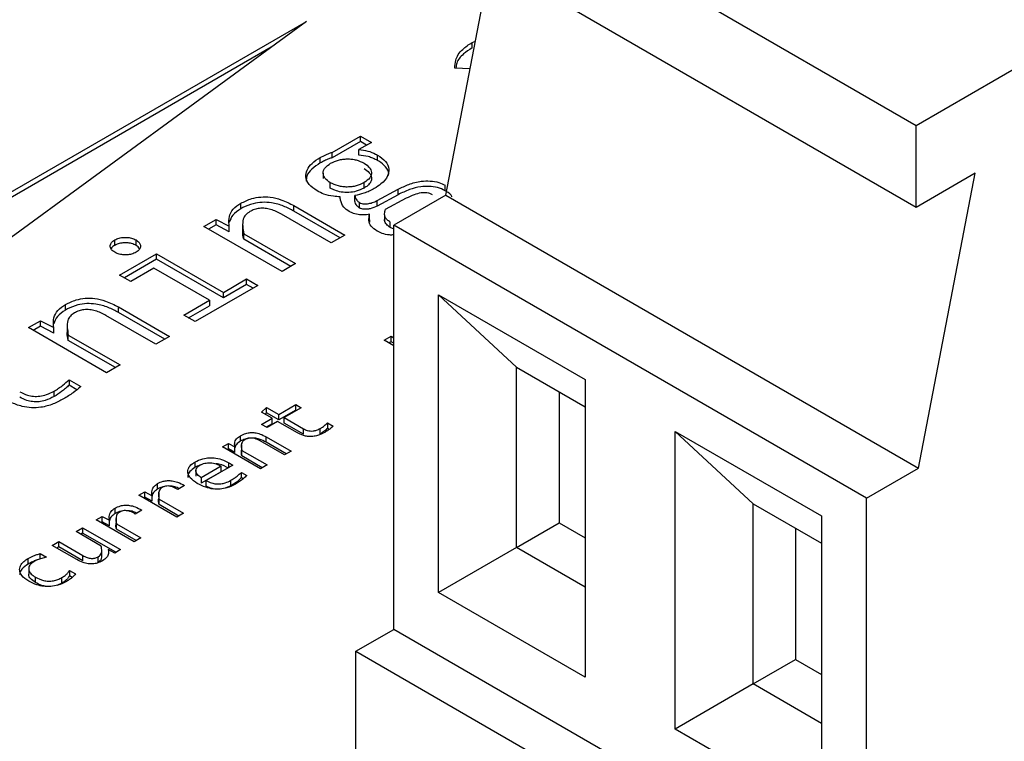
# Model space of a CAD drawing. Header units: millimetres. Extents: x 0 to 420, y 0 to 297.
# Tile 41 of 145: x 84.65 to 86.13, y 50.02 to 51.1. Entities that reach past the tile are written whole.
import ezdxf

# ---------------------------------------------------------------- set-up
doc = ezdxf.new("R2010")
doc.units = ezdxf.units.MM

msp = doc.modelspace()

# ---------------------------------------------------------------- linework, layer by layer
at = {"color": 7, "linetype": 'Continuous', "lineweight": 25}
for p, q in [((85.2882, 51.3454), (85.9953, 50.9372)), ((85.9953, 50.8147), (85.2882, 51.223)), ((85.9953, 50.9372), (86.462, 51.2066)), ((85.2918, 50.8331), (85.3589, 51.1821)), ((85.0835, 51.0927), (84.4516, 50.6305)), ((84.4897, 50.7499), (85.0835, 51.0927)), ((85.3311, 51.0611), (85.3361, 51.0634)), ((85.0305, 51.054), (84.4897, 50.7418)), ((85.3311, 51.053), (85.3311, 51.0611)), ((85.3281, 51.0218), (85.3052, 51.023)), ((85.9953, 50.8147), (85.9953, 50.9372)), ((85.1217, 50.8969), (85.1641, 50.9214)), ((85.1641, 50.9214), (85.1806, 50.9119)), ((85.1641, 50.9132), (85.1641, 50.9214)), ((85.1641, 50.9132), (85.1217, 50.8888)), ((85.1806, 50.9119), (85.1619, 50.9011)), ((85.1619, 50.8929), (85.1619, 50.9011)), ((85.1735, 50.9078), (85.1641, 50.9132)), ((85.1042, 50.8812), (85.1042, 50.8894)), ((85.1217, 50.8888), (85.1217, 50.8969)), ((85.1899, 50.8847), (85.1899, 50.8928)), ((85.1085, 50.866), (85.1085, 50.8578)), ((86.0837, 50.8658), (85.9953, 50.8147)), ((85.9989, 50.4248), (86.0837, 50.8658)), ((85.1192, 50.8434), (85.1192, 50.8516)), ((85.1697, 50.8436), (85.1697, 50.8517)), ((85.1891, 50.8248), (85.2208, 50.8419)), ((85.2208, 50.8337), (85.2208, 50.8419)), ((85.2908, 50.8396), (85.2908, 50.8478)), ((85.1557, 50.8241), (85.1557, 50.8323)), ((85.2208, 50.8337), (85.1891, 50.8167)), ((85.2016, 50.8118), (85.2332, 50.8288)), ((85.2918, 50.8331), (85.214, 50.7882)), ((85.2918, 50.8331), (85.9989, 50.4248)), ((84.9855, 50.8126), (84.9855, 50.8208)), ((85.0647, 50.8173), (85.1411, 50.7732)), ((85.0647, 50.8091), (85.0647, 50.8173)), ((85.163, 50.8137), (85.163, 50.8219)), ((85.1891, 50.8167), (85.1891, 50.8248)), ((85.1207, 50.7615), (85.046, 50.8046)), ((85.134, 50.7691), (85.0647, 50.8091)), ((85.178, 50.7963), (85.178, 50.8044)), ((85.2004, 50.803), (85.2004, 50.7948)), ((84.9301, 50.7863), (84.9483, 50.7968)), ((85.047, 50.7189), (84.9301, 50.7863)), ((84.9483, 50.7886), (84.9372, 50.7822)), ((84.9483, 50.7968), (84.9679, 50.7864)), ((84.9483, 50.7886), (84.9483, 50.7968)), ((84.9679, 50.7782), (84.9483, 50.7886)), ((84.9679, 50.7782), (84.9679, 50.7864)), ((84.9881, 50.7892), (84.9881, 50.7811)), ((85.178, 50.7963), (85.1778, 50.7928)), ((85.2088, 50.7846), (85.2088, 50.7928)), ((85.9211, 50.3799), (85.214, 50.7882)), ((85.214, 50.1839), (85.214, 50.7882)), ((84.9897, 50.7754), (85.0673, 50.7306)), ((84.9897, 50.7672), (84.9897, 50.7754)), ((85.1411, 50.7732), (85.1207, 50.7615)), ((84.7968, 50.7579), (84.7968, 50.766)), ((84.8287, 50.7579), (84.8287, 50.766)), ((85.0602, 50.7265), (84.9897, 50.7672)), ((84.8041, 50.7136), (84.8592, 50.7454)), ((84.8592, 50.7454), (84.9592, 50.6877)), ((84.8592, 50.7372), (84.8592, 50.7454)), ((84.8592, 50.7372), (84.8112, 50.7095)), ((84.9592, 50.6795), (84.8592, 50.7372)), ((85.0673, 50.7306), (85.047, 50.7189)), ((84.8209, 50.7039), (84.8041, 50.7136)), ((84.8555, 50.7239), (84.8209, 50.7039)), ((84.9387, 50.6759), (84.8555, 50.7239)), ((85.0108, 50.698), (84.9172, 50.6439)), ((84.9592, 50.6877), (84.9939, 50.7078)), ((84.9939, 50.6996), (84.9592, 50.6795)), ((84.9939, 50.7078), (85.0108, 50.698)), ((84.9939, 50.6996), (84.9939, 50.7078)), ((85.0038, 50.6939), (84.9939, 50.6996)), ((84.9592, 50.6795), (84.9592, 50.6877)), ((85.2812, 50.684), (85.5004, 50.5575)), ((85.2812, 50.239), (85.2812, 50.684)), ((85.2812, 50.684), (85.3978, 50.5758)), ((84.7231, 50.6612), (84.7231, 50.6694)), ((84.8023, 50.6658), (84.8787, 50.6217)), ((84.8023, 50.6576), (84.8023, 50.6658)), ((84.9003, 50.6537), (84.9387, 50.6759)), ((84.9073, 50.6496), (84.9387, 50.6677)), ((84.9387, 50.6759), (84.9387, 50.6677)), ((84.8584, 50.61), (84.7837, 50.6531)), ((84.8716, 50.6176), (84.8023, 50.6576)), ((84.9172, 50.6439), (84.9003, 50.6537)), ((84.6678, 50.6349), (84.6859, 50.6453)), ((84.6859, 50.6372), (84.6748, 50.6308)), ((84.6859, 50.6453), (84.7055, 50.635)), ((84.6859, 50.6372), (84.6859, 50.6453)), ((84.7055, 50.6268), (84.6859, 50.6372)), ((84.7258, 50.6378), (84.7258, 50.6296)), ((84.7846, 50.5674), (84.6678, 50.6349)), ((84.7055, 50.6268), (84.7055, 50.635)), ((84.7274, 50.6239), (84.8049, 50.5791)), ((84.7274, 50.6158), (84.7274, 50.6239)), ((84.8787, 50.6217), (84.8584, 50.61)), ((85.1998, 50.616), (85.2101, 50.622)), ((85.2101, 50.622), (85.214, 50.6197)), ((85.2101, 50.6138), (85.2101, 50.622)), ((84.7979, 50.5751), (84.7274, 50.6158)), ((85.214, 50.6079), (85.1998, 50.616)), ((85.2101, 50.6138), (85.2069, 50.612)), ((85.214, 50.6115), (85.2101, 50.6138)), ((84.8049, 50.5791), (84.7846, 50.5674)), ((85.3978, 50.5758), (85.5004, 50.5167)), ((85.3978, 50.3064), (85.3978, 50.5758)), ((84.7286, 50.5571), (84.746, 50.547)), ((84.7286, 50.5571), (84.7286, 50.5489)), ((84.7402, 50.5422), (84.7286, 50.5489)), ((85.5004, 50.5575), (85.5004, 50.1125)), ((84.7061, 50.5319), (84.7061, 50.54)), ((85.4615, 50.5391), (85.4615, 50.3431)), ((85.042, 50.5051), (85.0675, 50.5199)), ((85.0675, 50.5199), (85.0757, 50.5151)), ((85.0675, 50.5117), (85.0675, 50.5199)), ((85.0165, 50.5085), (85.0238, 50.5156)), ((85.0321, 50.4994), (85.0165, 50.5085)), ((85.0238, 50.5074), (85.0217, 50.5054)), ((85.0238, 50.5156), (85.042, 50.5051)), ((85.0238, 50.5074), (85.0238, 50.5156)), ((85.042, 50.497), (85.0238, 50.5074)), ((85.0675, 50.5117), (85.042, 50.497)), ((85.042, 50.497), (85.042, 50.5051)), ((85.0757, 50.5151), (85.0502, 50.5004)), ((85.0687, 50.511), (85.0675, 50.5117)), ((85.0162, 50.4903), (85.0321, 50.4994)), ((85.0245, 50.4855), (85.0162, 50.4903)), ((85.0321, 50.4913), (85.0233, 50.4862)), ((85.0404, 50.4947), (85.0245, 50.4855)), ((85.0321, 50.4913), (85.0321, 50.4994)), ((85.07, 50.4776), (85.0404, 50.4947)), ((85.0502, 50.5004), (85.0791, 50.4837)), ((85.0502, 50.4922), (85.0502, 50.5004)), ((85.0791, 50.4756), (85.0502, 50.4922)), ((85.1149, 50.4924), (85.1234, 50.4875)), ((85.1149, 50.4924), (85.1149, 50.4843)), ((85.0791, 50.4756), (85.0791, 50.4837)), ((85.104, 50.476), (85.104, 50.4841)), ((85.1175, 50.4828), (85.1149, 50.4843)), ((85.6347, 50.4799), (85.8539, 50.3534)), ((85.6347, 50.0349), (85.6347, 50.4799)), ((85.6347, 50.4799), (85.7514, 50.3717)), ((84.958, 50.4567), (84.9668, 50.4617)), ((84.9668, 50.4617), (84.9763, 50.4567)), ((84.9668, 50.4536), (84.9668, 50.4617)), ((84.9849, 50.4652), (84.9849, 50.4734)), ((84.9862, 50.4599), (84.9862, 50.4518)), ((85.0506, 50.4446), (85.0143, 50.4655)), ((85.0234, 50.4717), (85.0604, 50.4503)), ((85.0234, 50.4635), (85.0234, 50.4717)), ((85.0534, 50.4462), (85.0234, 50.4635)), ((85.0147, 50.4239), (84.958, 50.4567)), ((84.9668, 50.4536), (84.9651, 50.4526)), ((84.9763, 50.4485), (84.9668, 50.4536)), ((84.9763, 50.4485), (84.9763, 50.4567)), ((84.9869, 50.4513), (85.0246, 50.4296)), ((84.9869, 50.4432), (84.9869, 50.4513)), ((85.0604, 50.4503), (85.0506, 50.4446)), ((84.9165, 50.4339), (84.9165, 50.4258)), ((85.0175, 50.4255), (84.9869, 50.4432)), ((85.0246, 50.4296), (85.0147, 50.4239)), ((84.9182, 50.4213), (84.9182, 50.4131)), ((84.9559, 50.4278), (84.9261, 50.4105)), ((84.9559, 50.4196), (84.9261, 50.4024)), ((84.9735, 50.4292), (84.9336, 50.4062)), ((84.9559, 50.4196), (84.9559, 50.4278)), ((84.9863, 50.4186), (84.9943, 50.4139)), ((84.9863, 50.4104), (84.9863, 50.4186)), ((85.9211, 50.3799), (85.9989, 50.4248)), ((84.8609, 50.3937), (84.8609, 50.4018)), ((84.9261, 50.4105), (84.9261, 50.4024)), ((84.9336, 50.398), (84.9336, 50.4062)), ((84.9706, 50.3986), (84.9706, 50.4067)), ((84.9888, 50.409), (84.9863, 50.4104)), ((84.8329, 50.3844), (84.8419, 50.3896)), ((84.8419, 50.3896), (84.8526, 50.3837)), ((84.8419, 50.3815), (84.8419, 50.3896)), ((84.8625, 50.3879), (84.8625, 50.3797)), ((84.9012, 50.3988), (84.8912, 50.3931)), ((84.9706, 50.3986), (84.9621, 50.3951)), ((84.8896, 50.3517), (84.8329, 50.3844)), ((84.8419, 50.3815), (84.8399, 50.3803)), ((84.8526, 50.3756), (84.8419, 50.3815)), ((84.8526, 50.3756), (84.8526, 50.3837)), ((84.8631, 50.3784), (84.8996, 50.3574)), ((84.8631, 50.3703), (84.8631, 50.3784)), ((85.7514, 50.3717), (85.8539, 50.3126)), ((85.7514, 50.1023), (85.7514, 50.3717)), ((85.9211, 49.5471), (85.9211, 50.3799)), ((84.7972, 50.3569), (84.7972, 50.365)), ((84.8374, 50.3621), (84.8275, 50.3563)), ((84.8925, 50.3533), (84.8631, 50.3703)), ((84.8996, 50.3574), (84.8896, 50.3517)), ((84.7692, 50.3476), (84.7782, 50.3528)), ((84.8259, 50.3149), (84.7692, 50.3476)), ((84.7782, 50.3447), (84.7762, 50.3436)), ((84.7782, 50.3528), (84.7889, 50.347)), ((84.7782, 50.3447), (84.7782, 50.3528)), ((84.7889, 50.3388), (84.7782, 50.3447)), ((84.7889, 50.3388), (84.7889, 50.347)), ((84.7988, 50.3511), (84.7988, 50.343)), ((84.7994, 50.3416), (84.8359, 50.3206)), ((84.7994, 50.3335), (84.7994, 50.3416)), ((85.3978, 50.3064), (85.4615, 50.3431)), ((85.4615, 50.3431), (85.5004, 50.3207)), ((85.8539, 50.3534), (85.8539, 49.9084)), ((84.739, 50.3302), (84.7488, 50.3359)), ((84.7766, 50.3085), (84.739, 50.3302)), ((84.7488, 50.3277), (84.746, 50.3261)), ((84.7488, 50.3359), (84.8056, 50.3031)), ((84.7488, 50.3359), (84.7488, 50.3277)), ((84.7985, 50.2991), (84.7488, 50.3277)), ((84.8288, 50.3165), (84.7994, 50.3335)), ((85.815, 50.335), (85.815, 50.139)), ((84.7031, 50.3095), (84.713, 50.3152)), ((84.713, 50.3152), (84.7493, 50.2943)), ((84.713, 50.3071), (84.713, 50.3152)), ((84.8359, 50.3206), (84.8259, 50.3149)), ((84.6854, 50.2971), (84.6948, 50.2917)), ((84.6854, 50.289), (84.6854, 50.2971)), ((84.7402, 50.2881), (84.7031, 50.3095)), ((84.713, 50.3071), (84.7102, 50.3054)), ((84.7493, 50.2861), (84.713, 50.3071)), ((84.7773, 50.2917), (84.7773, 50.2999)), ((84.7967, 50.298), (84.7872, 50.3031)), ((84.8056, 50.3031), (84.7967, 50.298)), ((85.3978, 50.3064), (85.2812, 50.239)), ((85.5004, 50.2472), (85.3978, 50.3064)), ((84.6671, 50.2815), (84.6671, 50.2896)), ((84.7493, 50.2861), (84.7493, 50.2943)), ((84.7722, 50.2843), (84.7722, 50.2924)), ((84.6682, 50.2746), (84.6682, 50.2664)), ((84.729, 50.2719), (84.7382, 50.2667)), ((84.729, 50.2719), (84.729, 50.2638)), ((84.6782, 50.2539), (84.6782, 50.2621)), ((84.7176, 50.253), (84.71, 50.2497)), ((84.7176, 50.253), (84.7176, 50.2612)), ((84.7331, 50.2614), (84.729, 50.2638)), ((85.5004, 50.1125), (85.2812, 50.239)), ((85.1574, 50.1513), (85.214, 50.1839)), ((85.9211, 49.7757), (85.214, 50.1839)), ((85.1574, 49.8655), (85.1574, 50.1513)), ((85.1574, 50.1513), (85.8645, 49.743)), ((85.7514, 50.1023), (85.815, 50.139)), ((85.815, 50.139), (85.8539, 50.1166)), ((85.7514, 50.1023), (85.6347, 50.0349)), ((85.8539, 50.0431), (85.7514, 50.1023)), ((85.8539, 49.9084), (85.6347, 50.0349))]:
    msp.add_line(p, q, dxfattribs=at)
at = {"color": 1, "linetype": 'Continuous', "lineweight": 25}
msp.add_line((84.9676, 50.4258), (84.9676, 50.4329), dxfattribs=at)
at = {"color": 7, "linetype": 'Continuous', "lineweight": 25}
for points, knots in [([(85.3052, 51.023), (85.3055, 51.0269), (85.3061, 51.0365), (85.3144, 51.0503), (85.3261, 51.0579), (85.3311, 51.0611)], [0, 0, 0, 0, 0.276252, 0.689355, 1, 1, 1, 1]), ([(85.3311, 51.053), (85.3267, 51.0501), (85.3165, 51.0436), (85.3081, 51.0329), (85.3072, 51.0255), (85.3069, 51.0229)], [0, 0, 0, 0, 0.34241, 0.775692, 1, 1, 1, 1]), ([(85.1619, 50.9011), (85.1664, 50.9005), (85.1756, 50.8994), (85.1846, 50.8958), (85.1889, 50.8934), (85.1899, 50.8928)], [0, 0, 0, 0, 0.431514, 0.873967, 1, 1, 1, 1]), ([(85.0993, 50.8395), (85.0949, 50.8425), (85.0861, 50.8485), (85.0814, 50.8599), (85.0838, 50.8708), (85.0913, 50.881), (85.0998, 50.8865), (85.1042, 50.8894)], [0, 0, 0, 0, 0.209402, 0.419881, 0.603308, 0.795302, 1, 1, 1, 1]), ([(85.1042, 50.8894), (85.1069, 50.8908), (85.1109, 50.8929), (85.1169, 50.8954), (85.1201, 50.8964), (85.1217, 50.8969)], [0, 0, 0, 0, 0.494525, 0.746491, 1, 1, 1, 1]), ([(85.1217, 50.8888), (85.1201, 50.8883), (85.1162, 50.887), (85.1103, 50.8845), (85.1063, 50.8823), (85.1042, 50.8812)], [0, 0, 0, 0, 0.246075, 0.620825, 1, 1, 1, 1]), ([(85.1197, 50.8806), (85.1234, 50.8825), (85.1288, 50.8851), (85.1378, 50.8868), (85.1446, 50.8873), (85.1514, 50.8869), (85.1605, 50.8853), (85.166, 50.8826), (85.1698, 50.8808)], [0, 0, 0, 0, 0.257368, 0.377631, 0.498568, 0.618692, 0.740261, 1, 1, 1, 1]), ([(85.1899, 50.8847), (85.1876, 50.8859), (85.1833, 50.8881), (85.1741, 50.8914), (85.1667, 50.8923), (85.1619, 50.8929)], [0, 0, 0, 0, 0.291626, 0.544305, 1, 1, 1, 1]), ([(85.1899, 50.8928), (85.1943, 50.8898), (85.2031, 50.8838), (85.2078, 50.8724), (85.2053, 50.8606), (85.1971, 50.8506), (85.1884, 50.8451), (85.185, 50.8429)], [0, 0, 0, 0, 0.209473, 0.420023, 0.603534, 0.840303, 1, 1, 1, 1]), ([(85.1042, 50.8812), (85.0998, 50.8783), (85.0909, 50.8724), (85.0834, 50.8627), (85.0832, 50.8562), (85.0831, 50.8537)], [0, 0, 0, 0, 0.375693, 0.753027, 1, 1, 1, 1]), ([(85.1192, 50.8516), (85.1164, 50.8536), (85.1107, 50.8576), (85.1081, 50.8643), (85.1088, 50.8696), (85.1116, 50.8751), (85.1164, 50.8784), (85.1197, 50.8806)], [0, 0, 0, 0, 0.239621, 0.476002, 0.605403, 0.732202, 1, 1, 1, 1]), ([(85.1698, 50.8808), (85.1727, 50.8787), (85.1785, 50.8747), (85.1811, 50.868), (85.1805, 50.8628), (85.1778, 50.8573), (85.173, 50.854), (85.1697, 50.8517)], [0, 0, 0, 0, 0.242701, 0.480249, 0.607382, 0.732635, 1, 1, 1, 1]), ([(85.1698, 50.8726), (85.1726, 50.8707), (85.1781, 50.8668), (85.1814, 50.8596), (85.1801, 50.8527), (85.1757, 50.8473), (85.1715, 50.8447), (85.1697, 50.8436)], [0, 0, 0, 0, 0.229118, 0.458861, 0.668518, 0.860713, 1, 1, 1, 1]), ([(85.2061, 50.8623), (85.2063, 50.8632), (85.2071, 50.8676), (85.2024, 50.8753), (85.1952, 50.8815), (85.1905, 50.8843), (85.1899, 50.8847)], [0, 0, 0, 0, 0.111834, 0.529974, 0.94133, 1, 1, 1, 1]), ([(85.1697, 50.8517), (85.1659, 50.8499), (85.1604, 50.8472), (85.1514, 50.8455), (85.1446, 50.845), (85.1378, 50.8453), (85.1286, 50.847), (85.123, 50.8497), (85.1192, 50.8516)], [0, 0, 0, 0, 0.258049, 0.378026, 0.498266, 0.619273, 0.739785, 1, 1, 1, 1]), ([(85.1697, 50.8436), (85.1659, 50.8417), (85.1592, 50.8385), (85.1468, 50.8366), (85.1356, 50.8373), (85.1262, 50.8398), (85.1214, 50.8423), (85.1192, 50.8434)], [0, 0, 0, 0, 0.2581, 0.459938, 0.662546, 0.845165, 1, 1, 1, 1]), ([(85.185, 50.8429), (85.1825, 50.8416), (85.1777, 50.839), (85.1681, 50.835), (85.1603, 50.8333), (85.1557, 50.8323)], [0, 0, 0, 0, 0.286696, 0.573569, 1, 1, 1, 1]), ([(85.2208, 50.8419), (85.2259, 50.8444), (85.2361, 50.8495), (85.2528, 50.8539), (85.2686, 50.8546), (85.2814, 50.8525), (85.2878, 50.8493), (85.2908, 50.8478)], [0, 0, 0, 0, 0.254719, 0.51132, 0.680045, 0.849515, 1, 1, 1, 1]), ([(85.2908, 50.8396), (85.2872, 50.8414), (85.2802, 50.8448), (85.267, 50.8464), (85.2524, 50.8456), (85.2363, 50.8414), (85.2262, 50.8364), (85.2208, 50.8337)], [0, 0, 0, 0, 0.176232, 0.343744, 0.49572, 0.730314, 1, 1, 1, 1]), ([(84.9855, 50.8208), (84.9906, 50.8234), (84.9993, 50.8278), (85.0151, 50.8307), (85.0305, 50.8303), (85.0482, 50.826), (85.0586, 50.8205), (85.0647, 50.8173)], [0, 0, 0, 0, 0.2231319, 0.3790499, 0.535431, 0.7270348, 1, 1, 1, 1]), ([(85.1337, 50.8303), (85.1304, 50.8306), (85.122, 50.8312), (85.1097, 50.8339), (85.1026, 50.8377), (85.0993, 50.8395)], [0, 0, 0, 0, 0.259035, 0.654994, 1, 1, 1, 1]), ([(85.1473, 50.8086), (85.1444, 50.8107), (85.1374, 50.8155), (85.1348, 50.8235), (85.134, 50.8287), (85.1337, 50.8303)], [0, 0, 0, 0, 0.33572, 0.793542, 1, 1, 1, 1]), ([(85.1557, 50.8323), (85.1562, 50.8305), (85.1571, 50.8278), (85.1595, 50.8242), (85.1618, 50.8227), (85.163, 50.8219)], [0, 0, 0, 0, 0.480428, 0.731526, 1, 1, 1, 1]), ([(85.2332, 50.8288), (85.237, 50.8306), (85.2436, 50.8339), (85.2528, 50.8366), (85.2594, 50.8372), (85.2638, 50.8369), (85.2679, 50.8358), (85.2701, 50.8346), (85.2713, 50.834)], [0, 0, 0, 0, 0.3415093, 0.5933789, 0.6968048, 0.7940241, 0.8926508, 1, 1, 1, 1]), ([(85.3011, 50.8305), (85.3011, 50.8306), (85.3, 50.8337), (85.2956, 50.8367), (85.2914, 50.8393), (85.2908, 50.8396)], [0, 0, 0, 0, 0.039003, 0.855486, 1, 1, 1, 1]), ([(84.9679, 50.7864), (84.9676, 50.7903), (84.9669, 50.798), (84.9708, 50.8095), (84.9789, 50.8169), (84.9845, 50.8202), (84.9855, 50.8208)], [0, 0, 0, 0, 0.312171, 0.626012, 0.932991, 1, 1, 1, 1]), ([(84.9855, 50.8126), (84.981, 50.8096), (84.9719, 50.8037), (84.9694, 50.7959), (84.9681, 50.792)], [0, 0, 0, 0, 0.501498, 1, 1, 1, 1]), ([(85.0647, 50.8091), (85.0598, 50.8117), (85.0499, 50.817), (85.0334, 50.8218), (85.0172, 50.8227), (85.0021, 50.8204), (84.9919, 50.8162), (84.9865, 50.8132), (84.9855, 50.8126)], [0, 0, 0, 0, 0.221575, 0.445025, 0.597244, 0.749629, 0.952985, 1, 1, 1, 1]), ([(85.046, 50.8046), (85.041, 50.8072), (85.0338, 50.811), (85.0218, 50.8135), (85.0133, 50.8135), (85.0053, 50.8117), (85.0011, 50.8095), (84.9988, 50.8084)], [0, 0, 0, 0, 0.372691, 0.53172, 0.692131, 0.835039, 1, 1, 1, 1]), ([(85.163, 50.8137), (85.1614, 50.8148), (85.1585, 50.8169), (85.1568, 50.8206), (85.1561, 50.823), (85.1557, 50.8241)], [0, 0, 0, 0, 0.37302, 0.683714, 1, 1, 1, 1]), ([(85.163, 50.8219), (85.164, 50.8214), (85.166, 50.8205), (85.1702, 50.8198), (85.1757, 50.8201), (85.1826, 50.8217), (85.1868, 50.8237), (85.1891, 50.8248)], [0, 0, 0, 0, 0.129836, 0.259861, 0.436518, 0.69446, 1, 1, 1, 1]), ([(85.1891, 50.8167), (85.1858, 50.8151), (85.1811, 50.8129), (85.1734, 50.8117), (85.1684, 50.8118), (85.1649, 50.8127), (85.1635, 50.8135), (85.163, 50.8137)], [0, 0, 0, 0, 0.428547, 0.614505, 0.802067, 0.929853, 1, 1, 1, 1]), ([(84.9988, 50.8084), (84.9966, 50.8069), (84.9918, 50.8036), (84.988, 50.7959), (84.9879, 50.7863), (84.9891, 50.779), (84.9897, 50.7754)], [0, 0, 0, 0, 0.168816, 0.36823, 0.680461, 1, 1, 1, 1]), ([(85.178, 50.8044), (85.175, 50.8039), (85.1693, 50.803), (85.1601, 50.8039), (85.1527, 50.8058), (85.1488, 50.8079), (85.1473, 50.8086)], [0, 0, 0, 0, 0.276056, 0.530437, 0.825774, 1, 1, 1, 1]), ([(85.1891, 50.7793), (85.1857, 50.7816), (85.1791, 50.7862), (85.176, 50.7953), (85.1773, 50.8014), (85.178, 50.8044)], [0, 0, 0, 0, 0.326701, 0.655518, 1, 1, 1, 1]), ([(85.2088, 50.7846), (85.2067, 50.7861), (85.2024, 50.7891), (85.1997, 50.7949), (85.2007, 50.7988), (85.2012, 50.8007)], [0, 0, 0, 0, 0.33712, 0.664565, 1, 1, 1, 1]), ([(85.2088, 50.7928), (85.2072, 50.7939), (85.2039, 50.796), (85.2008, 50.8003), (85.1999, 50.8057), (85.201, 50.8096), (85.2016, 50.8118)], [0, 0, 0, 0, 0.213067, 0.422505, 0.675592, 1, 1, 1, 1]), ([(85.214, 50.7827), (85.2129, 50.7829), (85.211, 50.7834), (85.2095, 50.7842), (85.2088, 50.7846)], [0, 0, 0, 0, 0.551009, 1, 1, 1, 1]), ([(84.7968, 50.766), (84.7988, 50.767), (84.8029, 50.769), (84.8107, 50.7701), (84.8183, 50.7697), (84.8245, 50.7682), (84.8275, 50.7666), (84.8287, 50.766)], [0, 0, 0, 0, 0.227182, 0.443667, 0.656348, 0.871462, 1, 1, 1, 1]), ([(84.9897, 50.7672), (84.9888, 50.7711), (84.9877, 50.7757), (84.9884, 50.7803), (84.9885, 50.781)], [0, 0, 0, 0, 0.8335486, 1, 1, 1, 1]), ([(85.214, 50.7735), (85.2118, 50.7734), (85.2057, 50.7732), (85.1968, 50.7754), (85.1915, 50.7781), (85.1891, 50.7793)], [0, 0, 0, 0, 0.23096, 0.655046, 1, 1, 1, 1]), ([(84.7968, 50.7476), (84.795, 50.7488), (84.7916, 50.7512), (84.7898, 50.7556), (84.7903, 50.7601), (84.793, 50.7636), (84.7957, 50.7654), (84.7968, 50.766)], [0, 0, 0, 0, 0.227182, 0.443667, 0.656348, 0.871462, 1, 1, 1, 1]), ([(84.7968, 50.7579), (84.7949, 50.7567), (84.7924, 50.7552), (84.7917, 50.7532), (84.7915, 50.7527)], [0, 0, 0, 0, 0.769883, 1, 1, 1, 1]), ([(84.8287, 50.7579), (84.8266, 50.7589), (84.8225, 50.7608), (84.8148, 50.7619), (84.8071, 50.7616), (84.8009, 50.76), (84.7979, 50.7584), (84.7968, 50.7579)], [0, 0, 0, 0, 0.227182, 0.443667, 0.656348, 0.871462, 1, 1, 1, 1]), ([(84.8287, 50.766), (84.8303, 50.7649), (84.8336, 50.7625), (84.8357, 50.7581), (84.8351, 50.7537), (84.8325, 50.7501), (84.8297, 50.7483), (84.8287, 50.7476)], [0, 0, 0, 0, 0.219603, 0.435791, 0.650653, 0.863512, 1, 1, 1, 1]), ([(84.834, 50.7527), (84.8333, 50.7538), (84.8321, 50.7557), (84.8297, 50.7572), (84.8287, 50.7579)], [0, 0, 0, 0, 0.5521442, 1, 1, 1, 1]), ([(84.8287, 50.7476), (84.8266, 50.7466), (84.8225, 50.7446), (84.8148, 50.7436), (84.8071, 50.7439), (84.801, 50.7454), (84.7979, 50.747), (84.7968, 50.7476)], [0, 0, 0, 0, 0.227259, 0.443816, 0.656671, 0.867852, 1, 1, 1, 1]), ([(84.7055, 50.635), (84.7052, 50.6388), (84.7045, 50.6466), (84.7084, 50.6581), (84.7166, 50.6654), (84.7221, 50.6688), (84.7231, 50.6694)], [0, 0, 0, 0, 0.3121711, 0.626012, 0.9329915, 1, 1, 1, 1]), ([(84.7231, 50.6694), (84.7282, 50.6719), (84.7369, 50.6764), (84.7527, 50.6793), (84.7682, 50.6789), (84.7858, 50.6745), (84.7962, 50.669), (84.8023, 50.6658)], [0, 0, 0, 0, 0.2231319, 0.3790499, 0.535431, 0.7270348, 1, 1, 1, 1]), ([(84.8023, 50.6576), (84.7974, 50.6603), (84.7875, 50.6655), (84.771, 50.6703), (84.7548, 50.6713), (84.7397, 50.6689), (84.7296, 50.6648), (84.7241, 50.6618), (84.7231, 50.6612)], [0, 0, 0, 0, 0.221575, 0.445025, 0.597244, 0.749629, 0.952985, 1, 1, 1, 1]), ([(84.7231, 50.6612), (84.7186, 50.6582), (84.7096, 50.6522), (84.7071, 50.6444), (84.7058, 50.6406)], [0, 0, 0, 0, 0.501498, 1, 1, 1, 1]), ([(84.7365, 50.6569), (84.7343, 50.6554), (84.7294, 50.6522), (84.7257, 50.6444), (84.7256, 50.6348), (84.7267, 50.6276), (84.7274, 50.6239)], [0, 0, 0, 0, 0.168816, 0.36823, 0.680461, 1, 1, 1, 1]), ([(84.7837, 50.6531), (84.7786, 50.6558), (84.7715, 50.6596), (84.7595, 50.6621), (84.7509, 50.662), (84.7429, 50.6602), (84.7387, 50.6581), (84.7365, 50.6569)], [0, 0, 0, 0, 0.372691, 0.53172, 0.692131, 0.835039, 1, 1, 1, 1]), ([(84.7274, 50.6158), (84.7264, 50.6196), (84.7253, 50.6242), (84.726, 50.6288), (84.7261, 50.6296)], [0, 0, 0, 0, 0.833549, 1, 1, 1, 1]), ([(84.7061, 50.54), (84.7084, 50.5414), (84.7129, 50.5442), (84.7206, 50.5499), (84.7255, 50.5543), (84.7286, 50.5571)], [0, 0, 0, 0, 0.268749, 0.537374, 1, 1, 1, 1]), ([(84.7286, 50.5489), (84.7268, 50.5473), (84.7233, 50.544), (84.7161, 50.5382), (84.71, 50.5343), (84.7061, 50.5319)], [0, 0, 0, 0, 0.2685859, 0.5372018, 1, 1, 1, 1]), ([(84.6547, 50.5392), (84.6584, 50.5373), (84.6644, 50.5342), (84.6752, 50.532), (84.6853, 50.5322), (84.6962, 50.5349), (84.7025, 50.5381), (84.7061, 50.54)], [0, 0, 0, 0, 0.2497505, 0.4089221, 0.5689057, 0.7544429, 1, 1, 1, 1]), ([(84.746, 50.547), (84.7424, 50.5438), (84.7367, 50.5388), (84.7276, 50.5328), (84.7226, 50.5298), (84.7201, 50.5283)], [0, 0, 0, 0, 0.482015, 0.740654, 1, 1, 1, 1]), ([(84.7201, 50.5283), (84.7152, 50.5257), (84.7053, 50.5204), (84.6887, 50.5156), (84.6722, 50.5147), (84.6561, 50.5172), (84.6444, 50.5218), (84.6377, 50.5255), (84.636, 50.5265)], [0, 0, 0, 0, 0.208145, 0.417993, 0.564711, 0.711501, 0.926907, 1, 1, 1, 1]), ([(84.7061, 50.5319), (84.7019, 50.5297), (84.6953, 50.5263), (84.6837, 50.5239), (84.674, 50.524), (84.6638, 50.5263), (84.6581, 50.5292), (84.6547, 50.531)], [0, 0, 0, 0, 0.281114, 0.448259, 0.616618, 0.765805, 1, 1, 1, 1]), ([(85.104, 50.4841), (85.1052, 50.4848), (85.1075, 50.4862), (85.1112, 50.489), (85.1135, 50.4911), (85.1149, 50.4924)], [0, 0, 0, 0, 0.276666, 0.553196, 1, 1, 1, 1]), ([(84.9849, 50.4734), (84.9874, 50.4747), (84.9917, 50.4769), (84.9995, 50.4782), (85.007, 50.478), (85.0155, 50.4758), (85.0205, 50.4732), (85.0234, 50.4717)], [0, 0, 0, 0, 0.229883, 0.384914, 0.540347, 0.734313, 1, 1, 1, 1]), ([(85.1108, 50.4784), (85.1075, 50.4767), (85.1022, 50.4739), (85.093, 50.472), (85.0855, 50.472), (85.0773, 50.4738), (85.0728, 50.4761), (85.07, 50.4776)], [0, 0, 0, 0, 0.288048, 0.45093, 0.615165, 0.75918, 1, 1, 1, 1]), ([(85.0791, 50.4837), (85.0809, 50.4828), (85.0838, 50.4813), (85.089, 50.4803), (85.0939, 50.4804), (85.0992, 50.4816), (85.1023, 50.4832), (85.104, 50.4841)], [0, 0, 0, 0, 0.250549, 0.409573, 0.5694, 0.755133, 1, 1, 1, 1]), ([(85.1149, 50.4843), (85.1141, 50.4835), (85.1123, 50.4818), (85.1088, 50.479), (85.1058, 50.4771), (85.104, 50.476)], [0, 0, 0, 0, 0.276485, 0.553003, 1, 1, 1, 1]), ([(85.1234, 50.4875), (85.1225, 50.4867), (85.1203, 50.4847), (85.1161, 50.4816), (85.1126, 50.4795), (85.1108, 50.4784)], [0, 0, 0, 0, 0.247511, 0.622248, 1, 1, 1, 1]), ([(84.9763, 50.4567), (84.9762, 50.4585), (84.9758, 50.4625), (84.9779, 50.4687), (84.9827, 50.4719), (84.9849, 50.4734)], [0, 0, 0, 0, 0.297874, 0.680677, 1, 1, 1, 1]), ([(84.9849, 50.4652), (84.9826, 50.4637), (84.9782, 50.4608), (84.9771, 50.457), (84.9765, 50.4552)], [0, 0, 0, 0, 0.516735, 1, 1, 1, 1]), ([(85.0234, 50.4635), (85.02, 50.4653), (85.0148, 50.468), (85.0058, 50.47), (84.9984, 50.47), (84.991, 50.4684), (84.9871, 50.4664), (84.9849, 50.4652)], [0, 0, 0, 0, 0.30497, 0.475345, 0.647176, 0.797501, 1, 1, 1, 1]), ([(84.9914, 50.4674), (84.9903, 50.4666), (84.9879, 50.465), (84.9853, 50.4595), (84.9862, 50.4548), (84.9869, 50.4513)], [0, 0, 0, 0, 0.174088, 0.373571, 1, 1, 1, 1]), ([(85.0143, 50.4655), (85.0118, 50.4669), (85.0082, 50.4687), (85.0023, 50.4699), (84.9982, 50.4698), (84.9944, 50.4689), (84.9924, 50.4679), (84.9914, 50.4674)], [0, 0, 0, 0, 0.384017, 0.541477, 0.700229, 0.842343, 1, 1, 1, 1]), ([(84.9869, 50.4432), (84.9865, 50.4451), (84.9859, 50.4479), (84.9864, 50.4508), (84.9866, 50.4517)], [0, 0, 0, 0, 0.672303, 1, 1, 1, 1]), ([(84.9203, 50.402), (84.9163, 50.4047), (84.9096, 50.4094), (84.9056, 50.4177), (84.9066, 50.425), (84.911, 50.4305), (84.9151, 50.433), (84.9165, 50.4339)], [0, 0, 0, 0, 0.295982, 0.502029, 0.709178, 0.897141, 1, 1, 1, 1]), ([(84.9165, 50.4339), (84.9203, 50.4358), (84.9267, 50.4389), (84.9382, 50.4407), (84.949, 50.4401), (84.9592, 50.4373), (84.9649, 50.4343), (84.9676, 50.4329)], [0, 0, 0, 0, 0.256337, 0.42815, 0.600394, 0.812407, 1, 1, 1, 1]), ([(84.9246, 50.4294), (84.9244, 50.4294), (84.9212, 50.4286), (84.9188, 50.4271), (84.9165, 50.4258)], [0, 0, 0, 0, 0.0705408, 1, 1, 1, 1]), ([(84.9239, 50.4291), (84.9252, 50.4298), (84.9275, 50.431), (84.9315, 50.4323), (84.9357, 50.4329), (84.9401, 50.433), (84.9444, 50.4324), (84.9501, 50.431), (84.9536, 50.4291), (84.9559, 50.4278)], [0, 0, 0, 0, 0.134908, 0.257716, 0.374338, 0.491628, 0.611312, 0.732978, 1, 1, 1, 1]), ([(84.9676, 50.4247), (84.963, 50.4272), (84.9572, 50.4303), (84.9497, 50.4312), (84.9482, 50.4314)], [0, 0, 0, 0, 0.7973208, 1, 1, 1, 1]), ([(84.9676, 50.4329), (84.9682, 50.4326), (84.9693, 50.4319), (84.9713, 50.4307), (84.9727, 50.4298), (84.9735, 50.4292)], [0, 0, 0, 0, 0.286818, 0.573653, 1, 1, 1, 1]), ([(84.9165, 50.4258), (84.9139, 50.4239), (84.9086, 50.4203), (84.9058, 50.4147), (84.9064, 50.4117), (84.9066, 50.4109)], [0, 0, 0, 0, 0.436797, 0.86131, 1, 1, 1, 1]), ([(84.9261, 50.4105), (84.924, 50.4121), (84.9201, 50.415), (84.9181, 50.4194), (84.9182, 50.4228), (84.9192, 50.4251), (84.9211, 50.4273), (84.923, 50.4285), (84.9239, 50.4291)], [0, 0, 0, 0, 0.280904, 0.5299, 0.649822, 0.764271, 0.879072, 1, 1, 1, 1]), ([(84.9706, 50.4067), (84.9728, 50.4081), (84.9769, 50.4107), (84.9821, 50.4147), (84.9849, 50.4173), (84.9863, 50.4186)], [0, 0, 0, 0, 0.385795, 0.691876, 1, 1, 1, 1]), ([(84.8526, 50.3837), (84.8524, 50.3857), (84.8519, 50.3901), (84.8539, 50.3967), (84.8588, 50.4002), (84.8609, 50.4018)], [0, 0, 0, 0, 0.30022, 0.692031, 1, 1, 1, 1]), ([(84.8609, 50.4018), (84.8635, 50.4031), (84.8678, 50.4053), (84.8757, 50.4065), (84.8834, 50.4061), (84.8925, 50.4037), (84.8979, 50.4007), (84.9012, 50.3988)], [0, 0, 0, 0, 0.218602, 0.366188, 0.513824, 0.708665, 1, 1, 1, 1]), ([(84.9773, 50.4011), (84.9733, 50.399), (84.9666, 50.3956), (84.9546, 50.3932), (84.9434, 50.3934), (84.9313, 50.3963), (84.9243, 50.3999), (84.9203, 50.402)], [0, 0, 0, 0, 0.247585, 0.408824, 0.571096, 0.753662, 1, 1, 1, 1]), ([(84.9336, 50.4062), (84.9362, 50.4049), (84.9405, 50.4027), (84.9484, 50.4012), (84.9556, 50.4013), (84.9635, 50.403), (84.9679, 50.4053), (84.9706, 50.4067)], [0, 0, 0, 0, 0.240519, 0.410526, 0.581108, 0.743351, 1, 1, 1, 1]), ([(84.9863, 50.4104), (84.9845, 50.4088), (84.9814, 50.4058), (84.976, 50.4019), (84.9724, 50.3997), (84.9706, 50.3986)], [0, 0, 0, 0, 0.386262, 0.692262, 1, 1, 1, 1]), ([(84.9943, 50.4139), (84.9926, 50.4123), (84.9893, 50.4092), (84.9836, 50.4049), (84.9794, 50.4024), (84.9773, 50.4011)], [0, 0, 0, 0, 0.357247, 0.67747, 1, 1, 1, 1]), ([(84.8609, 50.3937), (84.859, 50.3923), (84.8553, 50.3896), (84.8529, 50.3857), (84.8529, 50.3835), (84.8529, 50.3829)], [0, 0, 0, 0, 0.42907, 0.866681, 1, 1, 1, 1]), ([(84.8705, 50.3972), (84.8696, 50.3971), (84.8659, 50.3964), (84.863, 50.3948), (84.8609, 50.3937)], [0, 0, 0, 0, 0.253016, 1, 1, 1, 1]), ([(84.8679, 50.3961), (84.8668, 50.3953), (84.8645, 50.3937), (84.8618, 50.3884), (84.8622, 50.3831), (84.863, 50.3791), (84.8631, 50.3784)], [0, 0, 0, 0, 0.158607, 0.33513, 0.892831, 1, 1, 1, 1]), ([(84.8912, 50.3931), (84.8887, 50.3945), (84.8849, 50.3967), (84.8789, 50.3982), (84.8746, 50.3983), (84.8709, 50.3976), (84.8689, 50.3966), (84.8679, 50.3961)], [0, 0, 0, 0, 0.386749, 0.581169, 0.715313, 0.849886, 1, 1, 1, 1]), ([(84.8934, 50.3944), (84.8923, 50.3949), (84.8892, 50.3965), (84.8842, 50.3979), (84.8805, 50.3979), (84.8794, 50.3979)], [0, 0, 0, 0, 0.277959, 0.798505, 1, 1, 1, 1]), ([(84.9454, 50.3937), (84.9435, 50.3941), (84.9391, 50.3951), (84.9356, 50.3969), (84.9336, 50.398)], [0, 0, 0, 0, 0.428638, 1, 1, 1, 1]), ([(84.8631, 50.3703), (84.8627, 50.3722), (84.8621, 50.3753), (84.8625, 50.3785), (84.8627, 50.3797)], [0, 0, 0, 0, 0.607833, 1, 1, 1, 1]), ([(84.7889, 50.347), (84.7887, 50.3489), (84.7882, 50.3533), (84.7902, 50.3599), (84.795, 50.3635), (84.7972, 50.365)], [0, 0, 0, 0, 0.3002203, 0.6920312, 1, 1, 1, 1]), ([(84.7972, 50.3569), (84.7953, 50.3555), (84.7916, 50.3528), (84.7892, 50.349), (84.7892, 50.3467), (84.7892, 50.3461)], [0, 0, 0, 0, 0.42907, 0.866681, 1, 1, 1, 1]), ([(84.7972, 50.365), (84.7998, 50.3663), (84.8041, 50.3685), (84.812, 50.3697), (84.8197, 50.3693), (84.8288, 50.3669), (84.8342, 50.3639), (84.8374, 50.3621)], [0, 0, 0, 0, 0.218602, 0.366188, 0.513824, 0.708665, 1, 1, 1, 1]), ([(84.8068, 50.3604), (84.8058, 50.3603), (84.8021, 50.3596), (84.7993, 50.3581), (84.7972, 50.3569)], [0, 0, 0, 0, 0.253016, 1, 1, 1, 1]), ([(84.8042, 50.3593), (84.8031, 50.3586), (84.8008, 50.357), (84.7981, 50.3516), (84.7985, 50.3463), (84.7993, 50.3423), (84.7994, 50.3416)], [0, 0, 0, 0, 0.158607, 0.33513, 0.892831, 1, 1, 1, 1]), ([(84.8275, 50.3563), (84.825, 50.3578), (84.8212, 50.3599), (84.8151, 50.3614), (84.8109, 50.3615), (84.8072, 50.3608), (84.8052, 50.3598), (84.8042, 50.3593)], [0, 0, 0, 0, 0.386749, 0.581169, 0.715313, 0.849886, 1, 1, 1, 1]), ([(84.8297, 50.3576), (84.8286, 50.3581), (84.8255, 50.3597), (84.8205, 50.3611), (84.8168, 50.3611), (84.8157, 50.3611)], [0, 0, 0, 0, 0.2779595, 0.7985051, 1, 1, 1, 1]), ([(84.7994, 50.3335), (84.799, 50.3354), (84.7983, 50.3386), (84.7988, 50.3417), (84.799, 50.343)], [0, 0, 0, 0, 0.607833, 1, 1, 1, 1]), ([(84.6671, 50.2896), (84.6698, 50.2911), (84.6739, 50.2933), (84.6802, 50.2957), (84.6836, 50.2967), (84.6854, 50.2971)], [0, 0, 0, 0, 0.491565, 0.744182, 1, 1, 1, 1]), ([(84.7722, 50.2924), (84.7733, 50.2932), (84.7756, 50.2948), (84.7781, 50.2999), (84.7773, 50.3046), (84.7767, 50.3081), (84.7766, 50.3085)], [0, 0, 0, 0, 0.173885, 0.368491, 0.931813, 1, 1, 1, 1]), ([(84.7872, 50.3031), (84.7874, 50.3012), (84.7877, 50.2973), (84.7857, 50.2912), (84.781, 50.2881), (84.7786, 50.2864)], [0, 0, 0, 0, 0.321793, 0.646171, 1, 1, 1, 1]), ([(84.6682, 50.256), (84.6643, 50.2586), (84.6576, 50.2632), (84.654, 50.2716), (84.6552, 50.279), (84.6601, 50.2852), (84.665, 50.2883), (84.6671, 50.2896)], [0, 0, 0, 0, 0.274451, 0.47059, 0.667352, 0.854045, 1, 1, 1, 1]), ([(84.681, 50.2876), (84.68, 50.2873), (84.6769, 50.2864), (84.6723, 50.2843), (84.6688, 50.2824), (84.6671, 50.2815)], [0, 0, 0, 0, 0.1928741, 0.5940465, 1, 1, 1, 1]), ([(84.6756, 50.2849), (84.6738, 50.2836), (84.67, 50.281), (84.6678, 50.2761), (84.6685, 50.2711), (84.6718, 50.2662), (84.6759, 50.2635), (84.6782, 50.2621)], [0, 0, 0, 0, 0.1979492, 0.3921392, 0.5817768, 0.7751237, 1, 1, 1, 1]), ([(84.6948, 50.2917), (84.6924, 50.2912), (84.6876, 50.2902), (84.6812, 50.2879), (84.6775, 50.2859), (84.6756, 50.2849)], [0, 0, 0, 0, 0.341143, 0.666321, 1, 1, 1, 1]), ([(84.7786, 50.2864), (84.7761, 50.2851), (84.7718, 50.283), (84.7641, 50.2816), (84.7566, 50.2818), (84.7482, 50.2839), (84.7432, 50.2866), (84.7402, 50.2881)], [0, 0, 0, 0, 0.229962, 0.383759, 0.538041, 0.72942, 1, 1, 1, 1]), ([(84.7493, 50.2943), (84.7513, 50.2932), (84.7541, 50.2917), (84.7585, 50.2904), (84.7615, 50.29), (84.7644, 50.2899), (84.7672, 50.2904), (84.7699, 50.2912), (84.7714, 50.292), (84.7722, 50.2924)], [0, 0, 0, 0, 0.308208, 0.4355046, 0.5497767, 0.6566318, 0.7628588, 0.87536, 1, 1, 1, 1]), ([(84.7768, 50.2918), (84.7768, 50.2903), (84.7767, 50.2878), (84.7741, 50.2854), (84.7725, 50.2845), (84.7722, 50.2843)], [0, 0, 0, 0, 0.522842, 0.905434, 1, 1, 1, 1]), ([(84.6671, 50.2815), (84.6638, 50.2791), (84.6579, 50.2749), (84.6543, 50.2689), (84.6549, 50.2658), (84.655, 50.2652)], [0, 0, 0, 0, 0.494772, 0.893101, 1, 1, 1, 1]), ([(84.7176, 50.2612), (84.7193, 50.2622), (84.7227, 50.2644), (84.7265, 50.268), (84.7282, 50.2706), (84.729, 50.2719)], [0, 0, 0, 0, 0.346479, 0.669351, 1, 1, 1, 1]), ([(84.7248, 50.2556), (84.7207, 50.2535), (84.7138, 50.25), (84.7013, 50.2476), (84.6902, 50.2479), (84.6786, 50.2506), (84.6721, 50.254), (84.6682, 50.256)], [0, 0, 0, 0, 0.252021, 0.424804, 0.598303, 0.75898, 1, 1, 1, 1]), ([(84.6782, 50.2539), (84.6755, 50.2558), (84.6709, 50.259), (84.668, 50.2637), (84.6684, 50.2659), (84.6685, 50.2664)], [0, 0, 0, 0, 0.515005, 0.895239, 1, 1, 1, 1]), ([(84.6782, 50.2621), (84.682, 50.2601), (84.6877, 50.2572), (84.6977, 50.2558), (84.7052, 50.2564), (84.7121, 50.2582), (84.7158, 50.2602), (84.7176, 50.2612)], [0, 0, 0, 0, 0.3353107, 0.5010935, 0.66721, 0.8312638, 1, 1, 1, 1]), ([(84.6944, 50.2482), (84.6921, 50.2486), (84.686, 50.2497), (84.6812, 50.2523), (84.6782, 50.2539)], [0, 0, 0, 0, 0.370041, 1, 1, 1, 1]), ([(84.729, 50.2638), (84.7281, 50.2623), (84.7263, 50.2597), (84.7224, 50.256), (84.7192, 50.254), (84.7176, 50.253)], [0, 0, 0, 0, 0.360472, 0.676445, 1, 1, 1, 1]), ([(84.7382, 50.2667), (84.7366, 50.2649), (84.7341, 50.2621), (84.7295, 50.2584), (84.7264, 50.2566), (84.7248, 50.2556)], [0, 0, 0, 0, 0.428182, 0.712578, 1, 1, 1, 1])]:
    msp.add_open_spline(points, degree=3, knots=knots, dxfattribs=at)

doc.saveas('drawing.dxf')
